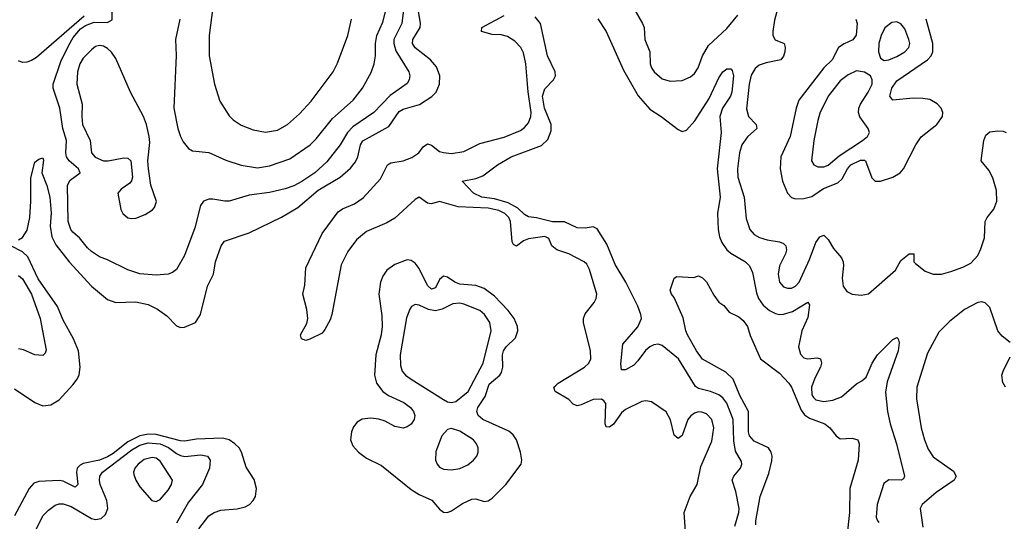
# Model space of a CAD drawing. Header units: inches. Extents: x 1550315 to 1685896, y 510706 to 640504.
# Tile 223 of 256: x 1654876 to 1659741, y 552047 to 554528. Entities that reach past the tile are written whole.
import ezdxf

# ---------------------------------------------------------------- set-up
doc = ezdxf.new("R2010")
doc.units = ezdxf.units.IN
doc.header["$MEASUREMENT"] = 0
doc.layers.add('B6555', color=7, linetype='Continuous')

msp = doc.modelspace()

# ---------------------------------------------------------------- linework, layer by layer
at = {"layer": 'B6555', "color": 5}
for points, elevation in [([(1656774.5, 554590), (1656763.7, 554510), (1656724.4, 554430), (1656723.6, 554410), (1656734.6, 554374.6), (1656798.5, 554270), (1656802.8, 554250), (1656800.4, 554230), (1656790, 554212.4), (1656706.7, 554153.3), (1656625.7, 554070), (1656521.1, 553998.9), (1656495.9, 553970), (1656458.8, 553910), (1656394, 553826), (1656334.3, 553770), (1656270, 553728.3), (1656230, 553707), (1656187.9, 553692.1), (1656110, 553673.9), (1656010, 553659.8), (1655910, 553631.2), (1655890, 553630.2), (1655830, 553640.6), (1655810, 553639.8), (1655784.4, 553630), (1655768.3, 553610), (1655740.6, 553499.4), (1655690, 553362), (1655650, 553293.1), (1655630, 553277.8), (1655609.8, 553270.2), (1655550, 553264), (1655470, 553271.3), (1655410, 553290.2), (1655310, 553340.9), (1655270, 553354.6), (1655230, 553381.5), (1655210, 553400.3), (1655171.5, 553450), (1655137.4, 553477.4), (1655127.8, 553490), (1655114.4, 553530), (1655112, 553710), (1655125.4, 553734.6), (1655173.8, 553770), (1655165.9, 553790), (1655120.5, 553830), (1655107.5, 553850), (1655103.8, 553870), (1655106.2, 553930), (1655089.3, 553990), (1655073.7, 554090), (1655041.5, 554190), (1655040.4, 554210), (1655079.3, 554320.7), (1655117.7, 554402.3), (1655140.5, 554439.5), (1655176.6, 554483.4), (1655200.3, 554499.7), (1655243.7, 554516.3), (1655310, 554515.1), (1655333.2, 554526.8), (1655331, 554610)], 440), ([(1655666.7, 554530), (1655645.6, 554430), (1655648.1, 554351.9), (1655637, 554090), (1655657.1, 553990), (1655670, 553951.3), (1655684.1, 553924.1), (1655710, 553890.8), (1655730, 553880.4), (1655810, 553872), (1655893.5, 553833.5), (1655970, 553808.5), (1656050, 553795.3), (1656110, 553804.8), (1656210, 553840.6), (1656310.4, 553909.6), (1656340.8, 553939.2), (1656420.9, 554039.1), (1656522.9, 554130), (1656569.8, 554190), (1656612.9, 554267.1), (1656627.3, 554310), (1656633.4, 554350), (1656633.2, 554410), (1656640.4, 554450), (1656670, 554515.3), (1656693.2, 554606.8)], 460), ([(1658629.4, 554610.6), (1658605.8, 554525.8), (1658596.6, 554470), (1658598, 554450), (1658609.1, 554429.1), (1658654, 554410), (1658659, 554390), (1658656.8, 554370), (1658650, 554348.2), (1658636.1, 554330), (1658564.8, 554315.2), (1658530, 554303), (1658510, 554287.4), (1658490, 554253.8), (1658479.9, 554210), (1658466.5, 554086.5), (1658477.1, 554050), (1658515.5, 554010), (1658518, 553990), (1658471.9, 553948.1), (1658444.7, 553910), (1658432.3, 553870), (1658422.3, 553790), (1658424.1, 553750), (1658455.5, 553650), (1658465.4, 553545.4), (1658483.8, 553490), (1658505.3, 553465.3), (1658531, 553451), (1658570, 553438.8), (1658629.6, 553429.6), (1658650, 553421.1), (1658661.1, 553410), (1658665, 553390), (1658659.8, 553370), (1658630.1, 553310), (1658622.9, 553270), (1658630.1, 553230.1), (1658650, 553207.3), (1658670, 553200.1), (1658690, 553200.9), (1658710, 553210.8), (1658727.5, 553230), (1658778.4, 553341.6), (1658810, 553426.4), (1658830, 553454), (1658850, 553463.2), (1658870, 553440.8), (1658896.6, 553396.6), (1658937.3, 553350), (1658945.7, 553330), (1658946.8, 553313.2), (1658940.2, 553250), (1658945.4, 553210), (1658963.6, 553183.6), (1658990, 553170.2), (1659034.5, 553165.5), (1659070, 553173), (1659204.1, 553290), (1659230, 553336.9), (1659270.3, 553370.3), (1659294.8, 553370), (1659293.4, 553330), (1659301.7, 553321.7), (1659350, 553284.4), (1659389, 553269), (1659430, 553270.3), (1659477.1, 553282.9), (1659536, 553304), (1659575.4, 553324.6), (1659610, 553362), (1659625.9, 553394.1), (1659642.7, 553450), (1659646.5, 553530), (1659656.2, 553550), (1659689.2, 553590.8), (1659704, 553630), (1659702.6, 553682.6), (1659685.3, 553745.3), (1659664.5, 553784.5), (1659627.2, 553830), (1659639.6, 553930), (1659650, 553956.9), (1659670, 553974), (1659710, 553978.5), (1659736.1, 553976.1), (1659750, 553970.4)], 380), ([(1654870, 553439.7), (1654890, 553451.1), (1654912.6, 553487.4), (1654926.4, 553550), (1654931.1, 553630), (1654930, 553746.8), (1654950, 553822.8), (1654970, 553838.8), (1654990, 553844.7), (1654993.5, 553833.5), (1654985.3, 553770), (1655010, 553708.4), (1655024.5, 553650), (1655030.7, 553570.7), (1655026.6, 553506.6), (1655034.9, 553454.9), (1655054.5, 553414.5), (1655119.3, 553330), (1655230, 553210.1), (1655310, 553144.6), (1655350, 553129.4), (1655450, 553133.5), (1655510, 553119.4), (1655556.1, 553096.1), (1655603.4, 553063.4), (1655650, 553014.6), (1655670, 553005.8), (1655690, 553007.1), (1655743.5, 553030), (1655769.1, 553070.9), (1655802.8, 553210), (1655833, 553270), (1655842.6, 553330), (1655871, 553409), (1655887.3, 553432.7), (1656010, 553473.2), (1656170, 553550.9), (1656250, 553599.5), (1656350, 553685.1), (1656458.7, 553750), (1656510, 553794.2), (1656535.5, 553824.5), (1656546.4, 553850), (1656559.9, 553910), (1656571.3, 553928.7), (1656699.4, 554000.6), (1656750, 554074.6), (1656770, 554085.4), (1656851.2, 554108.8), (1656911.5, 554148.5), (1656933.2, 554170), (1656949.9, 554210), (1656952.1, 554250), (1656935.2, 554295.2), (1656905.5, 554330), (1656830, 554389.2), (1656817.1, 554410), (1656818.7, 554430), (1656853.9, 554490), (1656856.7, 554510), (1656846.9, 554570)], 420), ([(1655194.6, 554545.4), (1654958.8, 554341.2), (1654934.1, 554325.9), (1654910, 554317.8), (1654890, 554316.5), (1654870, 554325.3)], 440), ([(1655830.1, 554589.9), (1655812.1, 554450), (1655812.5, 554350), (1655838.1, 554210), (1655865.2, 554125.2), (1655910, 554053.1), (1655930, 554032.8), (1655970, 554007.1), (1656030, 553983.9), (1656090, 553971.3), (1656150, 553981.6), (1656199.1, 554010), (1656258, 554062), (1656315.4, 554124.6), (1656425.3, 554270), (1656446.7, 554313.3), (1656497.8, 554450), (1656515.8, 554530)], 480), ([(1658169.1, 551950), (1658158.9, 552090), (1658188.7, 552170), (1658223, 552230), (1658242.1, 552317.9), (1658296, 552444), (1658305.8, 552510), (1658295.7, 552550), (1658270, 552579.5), (1658247.2, 552587.2), (1658230, 552587.9), (1658210, 552581.9), (1658191.5, 552568.5), (1658177, 552550), (1658150, 552472), (1658130, 552456.2), (1658110, 552473.2), (1658090.9, 552549.1), (1658070, 552588.3), (1657997.6, 552637.6), (1657970, 552643.1), (1657950, 552639.3), (1657870, 552600.7), (1657850, 552583.8), (1657810, 552528.2), (1657790, 552512.8), (1657774.5, 552514.5), (1657768.8, 552528.8), (1657772, 552630), (1657762.7, 552642.7), (1657750, 552650.6), (1657710, 552650.5), (1657650, 552623.4), (1657630, 552619.1), (1657610, 552626.2), (1657588.6, 552650), (1657522.2, 552690), (1657515.4, 552710), (1657522.7, 552717.3), (1657536.9, 552730), (1657666.2, 552810), (1657687.4, 552830), (1657697.6, 552850), (1657696.8, 552890), (1657661.6, 553030), (1657661.8, 553050), (1657670, 553074), (1657714.3, 553130), (1657724.4, 553150), (1657727.4, 553170), (1657692, 553292), (1657678.3, 553318.3), (1657664.7, 553330), (1657589.9, 553369.9), (1657529.7, 553390), (1657504.7, 553410), (1657490, 553446), (1657470, 553455.8), (1657390, 553444.1), (1657366, 553434), (1657330, 553408.4), (1657315.8, 553415.8), (1657309.1, 553429.1), (1657300.4, 553530), (1657293.4, 553550), (1657273.4, 553570), (1657243.7, 553583.7), (1657190, 553596.1), (1657042.4, 553602.4), (1656950, 553628.2), (1656910, 553618), (1656899.6, 553619.6), (1656890, 553621.4), (1656850, 553649.8), (1656830, 553639.1), (1656730, 553546.4), (1656690, 553523.2), (1656590, 553480.4), (1656540.7, 553439.3), (1656497.9, 553382.1), (1656464.6, 553315.4), (1656418.5, 553070), (1656410, 553044.5), (1656383.9, 552996.1), (1656370, 552977.2), (1656310, 552948.7), (1656290, 552942), (1656268.7, 552950), (1656264, 552970), (1656294.7, 553025.3), (1656298.8, 553050), (1656295, 553095), (1656274, 553170), (1656284.4, 553215.6), (1656290, 553300.7), (1656370.5, 553470), (1656450, 553578), (1656470, 553592.5), (1656530, 553618.2), (1656572.4, 553647.6), (1656658.6, 553741.4), (1656692.7, 553810), (1656710, 553820.4), (1656770, 553829.6), (1656813.9, 553846.1), (1656848.4, 553870), (1656870, 553899), (1656890, 553914.7), (1656910, 553908), (1656950, 553876.5), (1656970, 553871), (1657010, 553867.2), (1657070, 553877), (1657150, 553915.9), (1657270, 553946.9), (1657350, 553980.7), (1657370, 553994.3), (1657390, 554017.8), (1657402.2, 554050), (1657403.5, 554070), (1657387.9, 554172.1), (1657376.9, 554310), (1657364.7, 554364.7), (1657352, 554390), (1657321.8, 554421.8), (1657285.8, 554445.8), (1657254.1, 554454.1), (1657210, 554455.6), (1657156.9, 554470), (1657159.7, 554490), (1657270.3, 554549.7)], 380), ([(1658410, 552024), (1658429.8, 552090), (1658430.7, 552110), (1658414.5, 552194.5), (1658395.8, 552250), (1658404.2, 552270), (1658436.9, 552310), (1658443.6, 552330), (1658442.9, 552342.9), (1658413.6, 552393.6), (1658405.3, 552445.3), (1658400.6, 552550), (1658370, 552630.8), (1658350, 552657.8), (1658330, 552672.7), (1658290, 552689.3), (1658230, 552704.2), (1658214.7, 552714.7), (1658131.8, 552850), (1658050, 552917.5), (1658030, 552923), (1658010, 552920.4), (1657990, 552910.5), (1657967.8, 552892.2), (1657930, 552840.3), (1657910, 552820.3), (1657870, 552797.2), (1657850, 552796), (1657845.8, 552825.8), (1657856.5, 552923.5), (1657931, 553009), (1657947.7, 553050), (1657945.8, 553070), (1657930, 553110.7), (1657870.3, 553230.3), (1657817.6, 553317.6), (1657777.3, 553417.3), (1657730, 553493.7), (1657710, 553503.7), (1657670, 553496.4), (1657630, 553499.5), (1657567.9, 553527.9), (1657508.8, 553528.8), (1657430, 553548), (1657390, 553552.7), (1657370, 553564.5), (1657336.7, 553596.7), (1657290, 553621.9), (1657222.4, 553642.4), (1657159.5, 553650), (1657118.9, 553670), (1657062, 553730), (1657130, 553742), (1657164.7, 553755.3), (1657236.2, 553810), (1657303.6, 553850), (1657453.6, 553906.4), (1657484.9, 553935.1), (1657501.8, 553978.2), (1657502.5, 554010), (1657469.4, 554090.6), (1657459.1, 554150), (1657470, 554186.3), (1657514, 554230), (1657523.2, 554250), (1657522.4, 554270), (1657483.9, 554350), (1657448.7, 554508.7), (1657422.9, 554542.9)], 360), ([(1657910, 554583.6), (1657952.6, 554510), (1657961.5, 554490), (1657964.2, 554430), (1657989, 554370), (1657991.6, 554310), (1657997.4, 554290), (1658010.3, 554270), (1658050, 554234.9), (1658090, 554224), (1658150, 554227.4), (1658190, 554244.9), (1658210, 554262.3), (1658227.9, 554290), (1658250.5, 554349.5), (1658279.6, 554400.4), (1658370, 554484.8), (1658424.3, 554550)], 380), ([(1657732.6, 554532.6), (1657773.1, 554470), (1657859.2, 554279.2), (1657932.1, 554152.1), (1657990, 554085), (1658046.3, 554050), (1658130, 553985.4), (1658150, 553975.9), (1658170, 553981.1), (1658211.8, 554028.2), (1658281.9, 554138.1), (1658330, 554240.3), (1658350, 554270.3), (1658370, 554284.9), (1658390, 554285.5), (1658397.1, 554277.1), (1658402.8, 554250), (1658394.6, 554170), (1658388.5, 554150), (1658349.1, 554090), (1658335.8, 554050), (1658341.2, 553970), (1658322.8, 553790), (1658336.6, 553650), (1658323.3, 553570), (1658326.4, 553490), (1658334.5, 553454.5), (1658345.7, 553425.7), (1658369.7, 553389.7), (1658390, 553372.7), (1658461.7, 553330), (1658481.8, 553310), (1658497.1, 553277.1), (1658516.6, 553176.6), (1658526.4, 553150), (1658550, 553116), (1658580.2, 553090), (1658610, 553074.8), (1658630, 553070.1), (1658650, 553071.5), (1658694.5, 553085.5), (1658770, 553130.3), (1658778, 553118), (1658770, 553056), (1658740.2, 552990), (1658724.3, 552910), (1658734.2, 552874.2), (1658750, 552856.5), (1658770, 552851.2), (1658815.8, 552855.8), (1658833.1, 552850), (1658837.5, 552830), (1658832.1, 552810), (1658804.7, 552755.3), (1658788.8, 552710), (1658790, 552673.4), (1658798.9, 552658.9), (1658810, 552647.6), (1658850, 552640.1), (1658893.8, 552646.2), (1658937.2, 552662.8), (1659010, 552727.1), (1659037.8, 552742.2), (1659059.3, 552760.7), (1659088.8, 552830), (1659114.7, 552870), (1659190, 552946), (1659210, 552956.3), (1659216.3, 552950), (1659222, 552930), (1659216.9, 552890), (1659162.5, 552737.5), (1659154, 552686), (1659164.6, 552590), (1659177.6, 552530), (1659208.9, 552430), (1659248.8, 552270), (1659243.4, 552256.6), (1659231, 552250), (1659170, 552252.9), (1659145.9, 552234.1), (1659112.7, 552130), (1659108.4, 552068.4), (1659112.7, 552052.7), (1659121.6, 552041.6)], 360), ([(1659007.1, 554530), (1659013.8, 554510), (1659008.7, 554451.3), (1658992.2, 554427.8), (1658950, 554408.6), (1658922.3, 554390), (1658890.1, 554330), (1658848.9, 554290), (1658726.6, 554130), (1658712.2, 554090), (1658683.6, 553950), (1658637.4, 553850), (1658634, 553790), (1658645.5, 553730), (1658669.7, 553669.7), (1658689.1, 553649.1), (1658710, 553642.8), (1658750, 553643.8), (1658790, 553653.2), (1658847.5, 553692.5), (1658918.6, 553721.4), (1658939.5, 553740.5), (1658965.6, 553790), (1658983.4, 553810), (1659030, 553834), (1659050, 553834), (1659055.5, 553830), (1659085.8, 553745.8), (1659103.1, 553730), (1659130, 553730.1), (1659191.1, 553750), (1659226.4, 553770), (1659242.8, 553790), (1659304.2, 553910), (1659330.7, 553949.3), (1659407, 554010), (1659436.2, 554050), (1659437.4, 554070), (1659429.8, 554090), (1659410, 554111.9), (1659373, 554133), (1659339.1, 554139.1), (1659290, 554139.9), (1659190.7, 554130.7), (1659175.3, 554150), (1659185, 554190), (1659210, 554225), (1659361.9, 554330), (1659380.2, 554350), (1659388.5, 554370), (1659388.6, 554410), (1659354.8, 554530)], 420), ([(1654850, 552701.8), (1654950, 552634.3), (1654990, 552618.5), (1655030, 552623.2), (1655070, 552648), (1655138.3, 552721.7), (1655158.9, 552750), (1655169.1, 552770.9), (1655175, 552810), (1655165.4, 552890), (1655141.6, 552950), (1655090, 553042.2), (1655063.1, 553110), (1654966.9, 553246.9), (1654916.1, 553356.1), (1654890, 553379.5), (1654831.8, 553410)], 420), ([(1654870, 553262.6), (1654890, 553246), (1654933.4, 553170), (1654976.6, 553050), (1655006.3, 552893.7), (1655000.9, 552879.1), (1654990, 552867.3), (1654950, 552870.4), (1654895.1, 552895.1), (1654870, 552899.7)], 440), ([(1658513.6, 552030), (1658513.5, 552050), (1658534.5, 552170), (1658577.1, 552282.9), (1658593.2, 552346.8), (1658593.7, 552370), (1658589.4, 552390), (1658576.5, 552410), (1658504.3, 552444.3), (1658481.9, 552470), (1658477.1, 552490), (1658476.4, 552590), (1658434.6, 552670), (1658401.9, 552750), (1658364.3, 552784.3), (1658250, 552848.4), (1658219.5, 552890), (1658176.3, 552970), (1658167.8, 552990), (1658154, 553054), (1658110, 553154), (1658097.2, 553170), (1658089.2, 553190), (1658109.4, 553250.6), (1658122.7, 553257.3), (1658207.3, 553252.7), (1658230, 553262), (1658250, 553252), (1658270, 553232), (1658305.2, 553165.2), (1658330, 553131), (1658354.6, 553114.6), (1658381.4, 553081.4), (1658430, 553059.3), (1658450, 553040.5), (1658471.7, 553010), (1658485.7, 552965.7), (1658536.5, 552850), (1658630, 552780.2), (1658675.6, 552730), (1658690.1, 552710.1), (1658737.7, 552597.7), (1658754.1, 552574.1), (1658777.8, 552557.8), (1658854.4, 552530), (1658878.9, 552510), (1658910, 552470.3), (1658930, 552454.7), (1658990, 552457.8), (1659017.3, 552450), (1659024.4, 552430), (1659019.2, 552350), (1658978.5, 552210), (1658976.8, 552090), (1658963.5, 551970)], 340), ([(1659770, 552932.2), (1659730, 552962.4), (1659708.9, 552988.9), (1659670, 553105.2), (1659647, 553127), (1659630, 553133.2), (1659610, 553129.5), (1659544.5, 553095.5), (1659470, 553035.1), (1659417.6, 552982.4), (1659361, 552879), (1659308.7, 552710), (1659307.7, 552652.3), (1659331, 552510), (1659346.4, 552450), (1659364.6, 552404.6), (1659390, 552366.5), (1659490, 552294.7), (1659503.8, 552270), (1659494, 552250), (1659405, 552190), (1659334.7, 552130), (1659325.8, 552110), (1659337.9, 552017.9)], 380), ([(1659747.2, 552710), (1659733.4, 552733.4), (1659729.3, 552770), (1659735, 552790), (1659770, 552860.3)], 380), ([(1655760.3, 552010), (1655810, 552073.5), (1655836.3, 552090), (1655870, 552101.6), (1655950, 552109), (1655990, 552118.7), (1656011.4, 552130), (1656029.8, 552150), (1656040.6, 552170), (1656045.2, 552210), (1656034, 552254), (1655995, 552315), (1655972.4, 552390), (1655959.8, 552410), (1655939.3, 552430), (1655910, 552450.5), (1655878.1, 552458.1), (1655750, 552453.5), (1655690, 552444.1), (1655670, 552445.5), (1655550, 552477.1), (1655510, 552478.8), (1655469.4, 552470.6), (1655410, 552440.4), (1655337.4, 552382.6), (1655310, 552366), (1655270, 552349.2), (1655190, 552332.8), (1655174.5, 552325.5), (1655160.1, 552310), (1655156.7, 552290), (1655163.2, 552230), (1655150, 552216.2), (1655090, 552245.4), (1655070, 552248.8), (1654970, 552244.7), (1654944.6, 552235.4), (1654921.8, 552210), (1654850, 552074.4)], 420), ([(1654959.3, 552010), (1654990, 552074), (1655017.2, 552102.8), (1655050, 552126.8), (1655070, 552133.5), (1655090, 552133.8), (1655130, 552119.9), (1655230, 552061.4), (1655250, 552055.4), (1655278.6, 552061.4), (1655299.6, 552080.4), (1655311.8, 552110), (1655306, 552150), (1655273.1, 552230), (1655269.4, 552250), (1655272.3, 552270), (1655284.4, 552290), (1655430, 552400.4), (1655470, 552423.6), (1655510, 552435), (1655570, 552430.2), (1655611.5, 552411.5), (1655650, 552382), (1655670, 552372.3), (1655691.5, 552368.5), (1655770, 552376.4), (1655803.5, 552370), (1655817, 552350), (1655814.1, 552310), (1655778.6, 552230), (1655710, 552141.3), (1655650, 552037.5)], 440)]:
    msp.add_lwpolyline(points, dxfattribs=dict(at, elevation=elevation))
for points, elevation in [([(1659210, 554517.2), (1659185.6, 554514.4), (1659151.6, 554488.4), (1659132, 554450), (1659120.5, 554410), (1659119.4, 554370), (1659130, 554337.1), (1659146.8, 554326.8), (1659170, 554329.2), (1659210, 554345.4), (1659250, 554368.7), (1659270, 554390.8), (1659273.7, 554410), (1659269.8, 554430), (1659250, 554483), (1659230, 554508.4)], 440), ([(1655270, 554401.1), (1655250, 554395.3), (1655230, 554379.8), (1655190, 554337.2), (1655173.1, 554310), (1655161.7, 554270), (1655157.7, 554210), (1655184.8, 554110), (1655182.4, 554050), (1655186.1, 554010), (1655223, 553930), (1655231, 553870), (1655248, 553848), (1655290, 553830.7), (1655313.2, 553830), (1655390, 553845), (1655410, 553843.1), (1655424.4, 553830), (1655433.7, 553750), (1655428.1, 553731.9), (1655420.3, 553719.7), (1655377.1, 553690), (1655360.5, 553670), (1655374.9, 553590), (1655385.7, 553570), (1655410, 553548.8), (1655430, 553544.2), (1655450, 553547.2), (1655495.4, 553564.6), (1655532, 553588), (1655540.9, 553599.1), (1655551.8, 553628.2), (1655523.6, 553710), (1655511.8, 553790), (1655509.4, 553830), (1655518.4, 553921.6), (1655515.1, 553950), (1655501.8, 554010), (1655487.3, 554050), (1655423.4, 554170), (1655350, 554335.6), (1655330, 554367), (1655310, 554386.3), (1655290, 554397.5)], 460), ([(1659010, 554275.6), (1658970, 554255.7), (1658930, 554226.2), (1658871, 554150), (1658830, 554065.1), (1658819, 554030), (1658800.2, 553930), (1658789.2, 553830), (1658799.5, 553810), (1658820, 553800), (1658850, 553799.7), (1658870, 553808.4), (1658924.8, 553855.2), (1659041.1, 553930), (1659064.5, 553950), (1659075.1, 553970), (1659068.7, 553990), (1659027.3, 554047.3), (1659020.7, 554070), (1659022.1, 554090), (1659029.9, 554110), (1659068.5, 554170), (1659088, 554210), (1659088.6, 554230), (1659080.5, 554250), (1659050, 554268.6)], 440), ([(1656790, 553339.8), (1656730, 553317.3), (1656690.2, 553290), (1656670, 553259.7), (1656658.7, 553230), (1656650.1, 553170), (1656664.8, 553064.8), (1656666.4, 553010), (1656661.2, 552970), (1656634.8, 552870), (1656629.5, 552770), (1656639.4, 552730), (1656669.3, 552690), (1656698.5, 552670), (1656774.5, 552634.5), (1656807.5, 552610), (1656821.7, 552590), (1656828.6, 552570), (1656825.2, 552550), (1656810, 552528), (1656790, 552514.2), (1656770, 552507.6), (1656730, 552516.3), (1656682.4, 552542.4), (1656650, 552553.1), (1656610, 552557.4), (1656568, 552552), (1656543.1, 552536.9), (1656525, 552515), (1656514.6, 552490), (1656510.1, 552450), (1656521.3, 552421.3), (1656550, 552389.3), (1656590, 552360.2), (1656664, 552324), (1656810, 552204.1), (1656850, 552179.8), (1656912.2, 552152.2), (1656950, 552106.7), (1656970, 552091.8), (1656990, 552091.6), (1657010, 552098.5), (1657064.5, 552135.5), (1657110, 552156.3), (1657130, 552158), (1657170, 552145.5), (1657190, 552148.1), (1657210, 552161.3), (1657277.2, 552230), (1657354.3, 552330), (1657357.7, 552350), (1657350.8, 552390), (1657330.7, 552450), (1657314.8, 552474.8), (1657293.1, 552493.1), (1657164.1, 552550), (1657141, 552570), (1657134, 552590), (1657139.9, 552610), (1657175.6, 552664.4), (1657195.1, 552724.9), (1657247.9, 552770), (1657256.2, 552783.8), (1657262.6, 552810), (1657262.2, 552870), (1657266.4, 552890), (1657280.2, 552910), (1657325.5, 552954.5), (1657337.6, 552990), (1657335.9, 553010), (1657318.3, 553050), (1657289.2, 553090), (1657221.1, 553161.1), (1657170, 553199.1), (1657130, 553213.3), (1657050, 553220.2), (1657025.1, 553230), (1656990, 553255), (1656970, 553259.8), (1656950, 553243.9), (1656930, 553201.4), (1656910, 553195.2), (1656890, 553213.6), (1656850, 553297.1), (1656830, 553324), (1656810, 553337)], 420), ([(1657050, 553125.6), (1657016.4, 553123.6), (1656963.5, 553096.5), (1656930, 553089), (1656895.4, 553095.4), (1656850, 553116.1), (1656830, 553119.1), (1656811.1, 553108.9), (1656802.9, 553097.1), (1656786.6, 553053.4), (1656756.4, 552870), (1656757.7, 552817.7), (1656766.2, 552790), (1656782.8, 552770), (1656810, 552750.2), (1656970, 552649.1), (1656990, 552638.5), (1657010, 552634.9), (1657030, 552639.1), (1657091.9, 552690), (1657165.2, 552830), (1657204.9, 552990), (1657199.2, 553030), (1657172.7, 553070), (1657150, 553089.2), (1657070, 553120.9)], 440), ([(1657010, 552506), (1656990, 552500.5), (1656961.1, 552470), (1656932.3, 552392.3), (1656930.3, 552350), (1656938, 552330), (1656950, 552315.8), (1656970, 552305), (1657010, 552301.6), (1657050, 552308.3), (1657090, 552326.7), (1657117.4, 552350), (1657134, 552370), (1657141.1, 552390), (1657140.4, 552410), (1657133.7, 552430), (1657118.7, 552450), (1657050, 552493.7)], 440), ([(1655530, 552363.4), (1655490, 552352.7), (1655461.5, 552330), (1655445.2, 552310), (1655437.8, 552290), (1655438.8, 552278.8), (1655449.2, 552250), (1655470, 552218.4), (1655528, 552150), (1655550, 552144.9), (1655570, 552155.8), (1655610, 552201.7), (1655626.2, 552230), (1655630.9, 552250), (1655570, 552343.9), (1655550, 552359.5)], 460)]:
    msp.add_lwpolyline(points, close=True, dxfattribs=dict(at, elevation=elevation))

doc.saveas('drawing.dxf')
